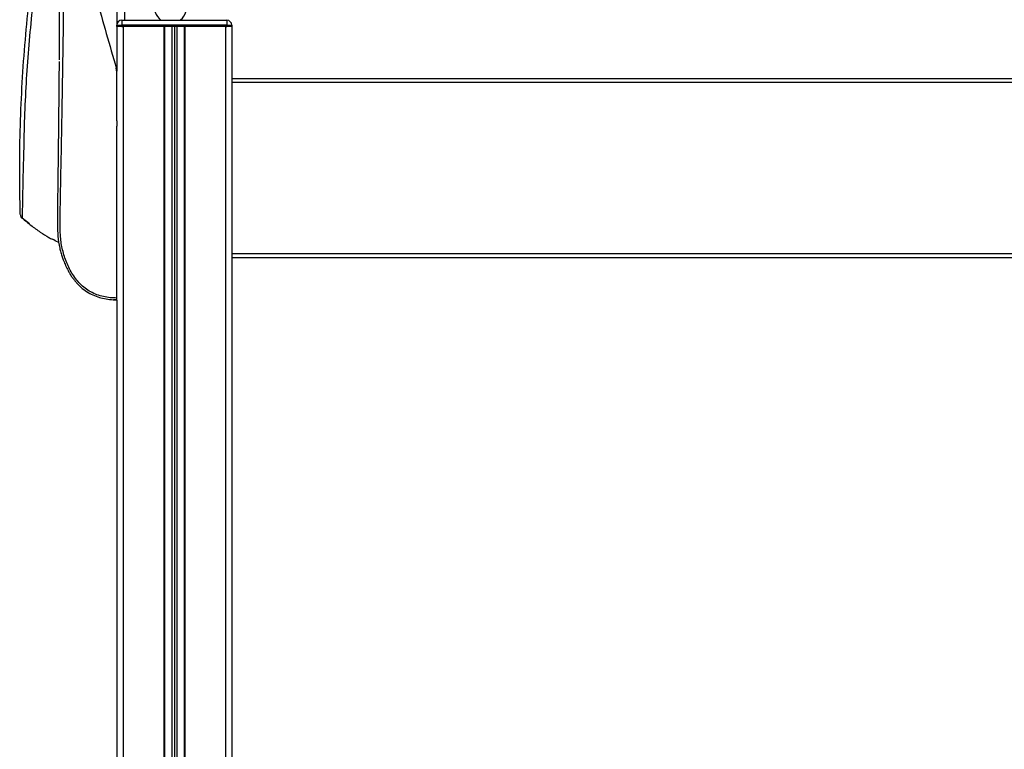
# Model space of a CAD drawing. Header units: millimetres. Extents: x 0 to 420, y 0 to 297.
# Tile 54 of 64: x 279 to 310, y 216 to 239. Entities that reach past the tile are written whole.
import ezdxf

# ---------------------------------------------------------------- set-up
doc = ezdxf.new("R2010")
doc.units = ezdxf.units.MM

msp = doc.modelspace()

# ---------------------------------------------------------------- linework, layer by layer
at = {"color": 7, "linetype": 'Continuous', "lineweight": 25}
for p, q in [((282.14112, 242.70366), (282.14112, 239.29204)), ((282.38357, 242.55011), (282.38357, 239.43865)), ((282.30205, 239.43865), (282.30205, 239.27702)), ((282.30205, 239.43865), (285.61556, 239.43865)), ((284.15499, 239.44926), (284.14134, 239.43865)), ((285.61556, 239.43865), (285.61556, 239.27702)), ((282.14042, 239.27702), (282.30205, 239.27702)), ((282.14042, 239.23661), (282.14042, 239.27702)), ((282.30205, 239.23661), (282.14042, 239.23661)), ((282.14112, 239.23661), (282.14112, 237.82007)), ((282.30205, 239.27702), (282.30205, 239.23661)), ((285.61556, 239.27702), (282.30205, 239.27702)), ((285.61556, 239.23661), (282.30205, 239.23661)), ((282.30205, 239.23661), (282.34316, 239.23661)), ((282.34316, 239.23661), (282.34316, 188.32181)), ((283.62411, 239.23661), (283.62411, 188.32181)), ((283.64432, 239.23661), (283.64432, 188.32181)), ((283.87869, 239.23661), (283.87869, 188.32181)), ((283.95951, 239.23661), (283.95951, 188.32181)), ((284.04032, 239.23661), (284.04032, 188.32181)), ((284.27469, 239.23661), (284.27469, 188.32181)), ((284.2949, 239.23661), (284.2949, 188.32181)), ((285.57585, 239.23661), (285.57585, 188.32181)), ((285.57585, 239.23661), (285.61556, 239.23661)), ((285.61556, 239.23661), (285.61556, 239.27702)), ((285.61556, 239.27702), (285.77719, 239.27702)), ((285.77719, 239.23661), (285.61556, 239.23661)), ((285.77719, 239.27702), (285.77719, 239.23661)), ((285.77719, 239.23661), (285.77789, 239.23661)), ((285.77789, 239.23661), (285.77789, 191.95858)), ((282.14112, 237.80593), (282.12547, 237.91731)), ((325.78238, 237.5868), (285.77789, 237.5868)), ((325.78238, 237.46557), (285.77789, 237.46557)), ((282.14112, 236.25776), (282.14112, 236.08349)), ((282.14112, 236.25776), (282.14112, 236.08349)), ((279.37547, 232.99033), (279.14313, 233.17161)), ((325.78238, 232.04388), (285.77789, 232.04388)), ((325.78238, 231.92266), (285.77789, 231.92266)), ((282.14112, 230.57503), (282.14112, 188.32181))]:
    msp.add_line(p, q, dxfattribs=at)
at = {"color": 7, "linetype": 'Continuous', "lineweight": 25, "flags": 128}
msp.add_lwpolyline([(280.30266, 236.74701), (280.30264, 236.74701), (280.3026, 236.74701)], dxfattribs=at)
at = {"color": 7, "linetype": 'Continuous', "lineweight": 25}
for centre, radius, start, end in [((283.83828, 239.84274), 0.50511, 308.830425, 233.130102), ((282.30205, 239.27702), 0.16163, 90, 180), ((285.61556, 239.27702), 0.16163, 0, 90), ((279.25184, 233.2876), 0.16161, 181.753268, 226.796727)]:
    msp.add_arc(centre, radius, start, end, dxfattribs=at)
for points, knots in [([(279.09013, 233.28849), (279.09015, 233.2877), (279.0902, 233.28592), (279.08882, 233.33391), (279.08651, 233.41832), (279.0834, 233.54213), (279.07922, 233.73007), (279.0745, 233.99874), (279.07115, 234.30671), (279.06978, 234.62148), (279.07041, 234.93515), (279.07328, 235.26466), (279.08397, 235.94244), (279.11788, 236.95617), (279.2012, 238.30745), (279.32197, 239.64877), (279.45316, 240.75802), (279.56095, 241.53047), (279.62666, 241.96851), (279.73451, 242.65343), (279.9146, 243.68852), (280.10881, 244.60146), (280.20595, 245.05813)], [0, 0, 0, 0, 0.01463527, 0.03303101, 0.05194127, 0.07035572, 0.08931234, 0.11874877, 0.14872045, 0.1742213, 0.19996414, 0.22637317, 0.25290893, 0.3596473, 0.46633872, 0.57311363, 0.6786119, 0.73139048, 0.75792047, 0.78431783, 0.89211039, 1, 1, 1, 1]), ([(280.3179, 245.02599), (280.22322, 244.57698), (280.03387, 243.67897), (279.84611, 242.58982), (279.71925, 241.76841), (279.64115, 241.22425), (279.56983, 240.68517), (279.5049, 240.14802), (279.38709, 239.07125), (279.25521, 237.44094), (279.20427, 235.99167), (279.19526, 235.26485), (279.19526, 235.26485)], [0, 0, 0, 0, 0.13743714, 0.27487422, 0.33063871, 0.38655145, 0.44281311, 0.49920227, 0.55536765, 0.77745741, 0.99999952, 1, 1, 1, 1]), ([(280.37584, 243.48399), (280.37064, 243.28837), (280.36036, 242.9016), (280.34818, 242.33623), (280.33841, 241.78844), (280.33081, 241.23727), (280.32566, 240.69012), (280.32262, 240.13327), (280.32319, 239.51918), (280.32097, 238.86902), (280.31734, 238.40224), (280.31566, 238.1864)], [0, 0, 0, 0, 0.10830801, 0.21413698, 0.31877875, 0.42084174, 0.53067931, 0.63329202, 0.73911159, 0.87935992, 1, 1, 1, 1]), ([(282.14112, 230.6461), (282.06943, 230.64788), (281.92692, 230.65142), (281.71495, 230.68649), (281.50954, 230.74712), (281.31506, 230.83673), (281.13636, 230.95383), (280.97699, 231.09493), (280.83797, 231.25605), (280.67964, 231.49031), (280.5293, 231.81153), (280.40364, 232.21518), (280.34771, 232.63624), (280.34673, 233.30183), (280.36802, 234.21573), (280.38926, 235.38038), (280.41244, 236.59478), (280.43419, 237.85812), (280.45462, 239.16174), (280.45908, 240.19063), (280.46861, 240.94977), (280.47631, 241.44916), (280.48558, 241.94915), (280.4964, 242.45204), (280.50869, 242.96119), (280.51844, 243.30639), (280.52333, 243.47951)], [0, 0, 0, 0, 0.01540227, 0.03061858, 0.04589778, 0.0611515, 0.07635239, 0.09167591, 0.1069667, 0.12239636, 0.15311965, 0.18413953, 0.21464534, 0.24575549, 0.32956556, 0.41290917, 0.49608211, 0.58959241, 0.68386766, 0.7780859, 0.81510034, 0.85211963, 0.88910287, 0.92601797, 0.9628961, 1, 1, 1, 1]), ([(281.49645, 240.11096), (281.60024, 239.74899), (281.80817, 239.02387), (282.01958, 238.28656), (282.12547, 237.91731)], [0, 0, 0, 0, 0.49918594, 1, 1, 1, 1]), ([(280.31529, 238.13464), (280.31514, 238.11254), (280.3132, 237.83762), (280.30813, 237.30833), (280.30052, 236.53155), (280.29196, 235.73935), (280.28277, 234.935), (280.27466, 234.26053), (280.2678, 233.72327), (280.26297, 233.33479), (280.26206, 232.96277), (280.27045, 232.59718), (280.31354, 232.30201), (280.37064, 232.08643), (280.41107, 231.95414), (280.46025, 231.81554), (280.51964, 231.67114), (280.58682, 231.53417), (280.65449, 231.41554), (280.71595, 231.32005), (280.78145, 231.22996), (280.85095, 231.14507), (280.95082, 231.0374), (281.09128, 230.91335), (281.27891, 230.7906), (281.48156, 230.69716), (281.69356, 230.63369), (281.91422, 230.59571), (282.06453, 230.59138), (282.14112, 230.58917)], [0, 0, 0, 0, 0.007761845, 0.096585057, 0.184395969, 0.278046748, 0.371591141, 0.463994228, 0.513356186, 0.559926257, 0.600645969, 0.6446866, 0.689307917, 0.705802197, 0.723664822, 0.738285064, 0.757878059, 0.778897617, 0.792168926, 0.806090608, 0.818910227, 0.831359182, 0.844626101, 0.870393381, 0.896675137, 0.922464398, 0.947662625, 0.973330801, 1, 1, 1, 1]), ([(282.14112, 236.25776), (282.14112, 236.51599), (282.14112, 237.03306), (282.14112, 237.5481), (282.14112, 237.80593)], [0, 0, 0, 0, 0.49941172, 1, 1, 1, 1]), ([(282.14112, 230.6461), (282.14112, 231.00706), (282.14112, 231.72987), (282.14112, 232.83655), (282.14112, 233.96177), (282.14112, 235.04735), (282.14112, 235.75676), (282.14112, 236.08349)], [0, 0, 0, 0, 0.2041389, 0.40877747, 0.6153735, 0.8228525, 1, 1, 1, 1]), ([(279.19526, 235.26485), (279.19526, 235.26484), (279.18884, 235.0878), (279.17774, 234.73937), (279.16758, 234.30643), (279.16196, 233.95957), (279.15999, 233.77803), (279.15927, 233.69111), (279.15927, 233.6911)], [0, 0, 0, 0, 0.000002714, 0.304903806, 0.60981306, 0.804903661, 0.999997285, 1, 1, 1, 1]), ([(279.15927, 233.6911), (279.15927, 233.6911), (279.15825, 233.66325), (279.1551, 233.57393), (279.15108, 233.43882), (279.14793, 233.30925), (279.1459, 233.21933), (279.1444, 233.16575), (279.14362, 233.16954), (279.14321, 233.17154)], [0, 0, 0, 0, 0.00000331, 0.07713174, 0.25563717, 0.4392206, 0.61618397, 0.79783549, 1, 1, 1, 1]), ([(279.14427, 233.18424), (279.23745, 233.10384), (279.42515, 232.94187), (279.71253, 232.73442), (279.94491, 232.58315), (280.06268, 232.52302), (280.0991, 232.50442)], [0, 0, 0, 0, 0.29587712, 0.59599869, 0.8750758, 1, 1, 1, 1]), ([(280.30848, 232.40025), (280.30041, 232.40327), (280.22738, 232.43062), (280.16174, 232.47366), (280.10336, 232.51195)], [0, 0, 0, 0, 0.11041583, 1, 1, 1, 1]), ([(282.14112, 230.58917), (282.10729, 230.58919), (282.06768, 230.58921), (282.02852, 230.59465), (282.02282, 230.59544)], [0, 0, 0, 0, 0.85428994, 1, 1, 1, 1]), ([(282.14112, 230.58917), (282.14112, 230.58996), (282.14112, 230.59153), (282.14112, 230.60389), (282.14112, 230.62216), (282.14112, 230.63811), (282.14112, 230.6461)], [0, 0, 0, 0, 0.249675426, 0.499392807, 0.749147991, 1, 1, 1, 1])]:
    msp.add_open_spline(points, degree=3, knots=knots, dxfattribs=at)

doc.saveas('drawing.dxf')
